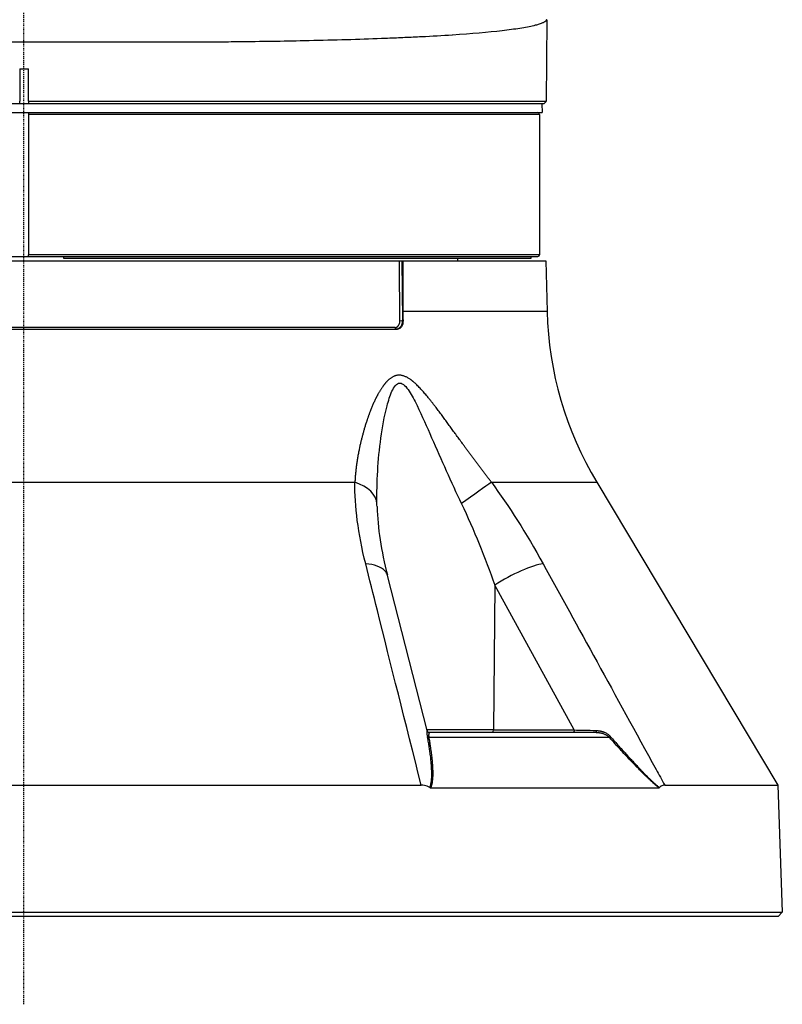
# Model space of a CAD drawing. Header units: millimetres. Extents: x 0 to 4378, y 0 to 2376.
# Tile 38 of 256: x 831 to 918, y 635 to 747. Entities that reach past the tile are written whole.
import ezdxf

# ---------------------------------------------------------------- set-up
doc = ezdxf.new("R2010")
doc.units = ezdxf.units.MM
doc.header["$LTSCALE"] = 0.2
doc.linetypes.add('CENTER2', pattern=[1.125, 0.75, -0.125, 0.125, -0.125])
doc.layers.add('02_Center Line', color=1, linetype='CENTER2')

# ---------------------------------------------------------------- blocks, each defined once
blk = doc.blocks.new('A$C994008f5')
for p, q in [((59.6, 112.3), (59.52, 103)), ((-0.47, 106.7), (-0.47, 103)), ((-0.47, 106.7), (0.53, 106.7)), ((0.53, 103), (0.53, 106.7)), ((59.25, 102.7), (-59.19, 102.7)), ((-0.47, 102.7), (-0.47, 103)), ((0.53, 103), (59.52, 103)), ((0.53, 103), (0.53, 102.7)), ((59.03, 102.7), (59.06, 101.7)), ((59.25, 102.7), (59.52, 102.97)), ((-59, 101.7), (59.06, 101.7)), ((0.53, 101.7), (0.53, 101.5)), ((58.78, 101.5), (0.53, 101.5)), ((0.53, 101.5), (0.53, 85.5)), ((58.78, 101.5), (58.78, 85.5)), ((0.53, 85.3), (0.53, 85.5)), ((58.78, 85.5), (0.53, 85.5)), ((-59.42, 84.8), (59.48, 84.8)), ((-58.52, 85.3), (58.58, 85.3)), ((4.53, 85.3), (4.53, 85.1)), ((4.53, 85.1), (57.83, 85.1)), ((43.09, 84.8), (43.14, 77.97)), ((49.43, 85.1), (49.43, 84.8)), ((57.83, 85.1), (57.83, 85.3)), ((59.48, 84.8), (59.63, 79.01)), ((59.63, 79.01), (43.21, 79.01)), ((43.14, 77.97), (43.22, 77.97)), ((-42.51, 77), (42.57, 77)), ((42.32, 77.19), (-42.26, 77.19)), ((-37.67, 59.54), (37.73, 59.54)), ((53.29, 59.54), (65.29, 59.54)), ((65.29, 59.54), (85.94, 24.99)), ((50.79, 55.12), (50.79, 55.12)), ((45.95, 31.23), (41.44, 48.92)), ((53.68, 47.81), (53.52, 31.29)), ((62.71, 31.29), (53.68, 47.82)), ((64.63, 40.33), (64.64, 40.31)), ((53.52, 31.29), (45.93, 31.29)), ((46.15, 30.46), (66.71, 30.46)), ((65.24, 31), (46.2, 31)), ((46.24, 31), (46.24, 31)), ((53.52, 31.29), (62.72, 31.29)), ((62.6, 31), (62.6, 31)), ((44.35, 28.73), (44.35, 28.73)), ((70.22, 26.7), (70.22, 26.7)), ((70.33, 26.71), (70.33, 26.71)), ((-45.23, 24.99), (45.29, 24.99)), ((72.27, 24.85), (72.27, 24.85)), ((72.27, 24.78), (72.27, 24.78)), ((73.04, 24.99), (85.94, 24.99)), ((85.94, 24.99), (86.44, 10.5)), ((46.37, 24.69), (72.38, 24.69)), ((-86.38, 10.5), (86.44, 10.5)), ((85.96, 10), (86.44, 10.5)), ((85.96, 10), (-85.9, 10))]:
    blk.add_line(p, q)
for centre, radius, start, end in [((58.58, 101.5), 0.2, 0, 90), ((58.58, 85.5), 0.2, 270, 0), ((99.62, 80.06), 40, 181.5, 210.8721), ((46.24, 31.3), 0.3, 267.4817, 268.9722)]:
    blk.add_arc(centre, radius, start, end)
for centre, major_axis, ratio, start_param, end_param in [((72.5, 80.05), (1.54, 40.01), 0.731103, 1.624769, 1.650773), ((43, 77.98), (0.2, 0.001), 0.042957, 3.905558, 5.461596), ((35.25, 56.97), (5, 0.07), 0.585411, 0.019941, 1.043431), ((49.79, 56.97), (-4.05, -2.93), 0.011762, 3.660465, 4.683954), ((47.04, 28.98), (0.98, -2.28), 0.200804, 3.784272, 3.87113), ((46.27, 30.67), (-0.298, -0.058), 0.664884, 0.352927, 0.554408), ((46.27, 30.67), (-0.298, -0.058), 0.664884, 0.554408, 1.031166), ((53.4, 31.3), (0, -0.3), 0.382683, 0, 1.544616), ((66.9, 30.66), (0.224, 0.2), 0.134465, 3.598815, 4.083908), ((66.9, 30.66), (0.224, 0.2), 0.134465, 4.083908, 4.332729), ((46.56, 25.11), (0.284, 0.388), 0.524581, 3.202128, 3.507862), ((67.47, 24.19), (0, 4.97), 0.874749, 4.949491, 4.949922), ((67.47, 24.19), (0, 4.97), 0.874749, 4.929091, 4.92926), ((72.24, 25.11), (-0.17, 0.41), 0.394148, 2.980404, 3.286137)]:
    blk.add_ellipse(centre, major_axis=major_axis, ratio=ratio, start_param=start_param, end_param=end_param)
for points, knots in [([(59.6, 112.3), (59.6, 112.3), (59.59, 112.29), (59.59, 112.29), (59.58, 112.28), (59.57, 112.27), (59.56, 112.25), (59.55, 112.25), (59.54, 112.23), (59.54, 112.23), (59.53, 112.22), (59.52, 112.21), (59.52, 112.2), (59.51, 112.2), (59.51, 112.19), (59.5, 112.19), (59.5, 112.18), (59.5, 112.18), (59.49, 112.17), (59.47, 112.15), (59.46, 112.13), (59.45, 112.12), (59.44, 112.11), (59.44, 112.11), (59.43, 112.1), (59.42, 112.09), (59.4, 112.07), (59.37, 112.05), (59.37, 112.05), (59.36, 112.04), (59.35, 112.04), (59.35, 112.04), (59.34, 112.03), (59.34, 112.03), (59.33, 112.02), (59.31, 112.02), (59.3, 112.01), (59.3, 112.01), (59.3, 112.01), (59.3, 112.01), (59.26, 111.99), (59.23, 111.97), (59.2, 111.96), (59.19, 111.95), (59.17, 111.95), (59.16, 111.94), (59.15, 111.94), (59.14, 111.94), (59.13, 111.93), (59.03, 111.88), (58.9, 111.84), (58.73, 111.78), (58.61, 111.74), (58.46, 111.7), (58.29, 111.66), (58.24, 111.64), (58.17, 111.63), (58.12, 111.61), (57.67, 111.51), (57.14, 111.41), (56.53, 111.31), (56.23, 111.26), (55.91, 111.21), (55.57, 111.17), (55.23, 111.12), (54.89, 111.08), (54.5, 111.04), (52.93, 110.85), (51.04, 110.69), (48.87, 110.55), (48.85, 110.55), (48.83, 110.55), (48.8, 110.54), (47.71, 110.47), (46.54, 110.4), (45.31, 110.34), (44.7, 110.31), (44.07, 110.28), (43.42, 110.25), (42.78, 110.22), (42.15, 110.19), (41.45, 110.17), (41.23, 110.16), (41, 110.15), (40.77, 110.14)], [0.0000007, 0.0000007, 0.0000007, 0.0000007, 0.0019531, 0.0019531, 0.0019531, 0.0058594, 0.0058594, 0.0058594, 0.0078125, 0.0078125, 0.0078125, 0.0097656, 0.0097656, 0.0097656, 0.0107422, 0.0107422, 0.0107422, 0.0117187, 0.0117187, 0.0117187, 0.0136719, 0.0136719, 0.0136719, 0.015625, 0.015625, 0.015625, 0.0202342, 0.0202342, 0.0202342, 0.0211202, 0.0211202, 0.0211202, 0.0219352, 0.0219352, 0.0219352, 0.023395, 0.023395, 0.023395, 0.0234375, 0.0234375, 0.0234375, 0.0273437, 0.0273437, 0.0273437, 0.0292969, 0.0292969, 0.0292969, 0.03125, 0.03125, 0.03125, 0.046875, 0.046875, 0.046875, 0.0585937, 0.0585937, 0.0585937, 0.0625, 0.0625, 0.0625, 0.09375, 0.09375, 0.09375, 0.109375, 0.109375, 0.109375, 0.125, 0.125, 0.125, 0.1868515, 0.1868515, 0.1868515, 0.1875, 0.1875, 0.1875, 0.21875, 0.21875, 0.21875, 0.234375, 0.234375, 0.234375, 0.25, 0.25, 0.25, 0.2550317, 0.2550317, 0.2550317, 0.2550317]), ([(40.77, 110.14), (38.19, 110.04), (35.42, 109.96), (32.51, 109.9), (32.47, 109.9), (32.44, 109.9), (32.41, 109.89), (30, 109.84), (27.51, 109.8), (24.95, 109.77), (24.09, 109.76), (23.18, 109.75), (22.37, 109.75), (22.01, 109.74), (21.64, 109.74), (21.27, 109.74)], [0.2550317, 0.2550317, 0.2550317, 0.2550317, 0.3118417, 0.3118417, 0.3118417, 0.3125, 0.3125, 0.3125, 0.359375, 0.359375, 0.359375, 0.375, 0.375, 0.375, 0.3819258, 0.3819258, 0.3819258, 0.3819258]), ([(21.27, 109.74), (19.97, 109.73), (18.61, 109.72), (17.19, 109.72), (16.27, 109.72), (15.33, 109.72), (14.37, 109.72), (13.89, 109.72), (13.4, 109.72), (12.91, 109.72), (12.66, 109.72), (12.41, 109.72), (12.16, 109.72), (12.04, 109.72), (11.91, 109.72), (11.79, 109.72), (11.72, 109.72), (11.66, 109.72), (11.6, 109.72), (11.53, 109.72), (11.42, 109.72), (11.41, 109.72), (11.15, 109.72), (10.55, 109.72), (9.6, 109.72), (9.13, 109.73), (8.58, 109.73), (7.93, 109.73), (7.61, 109.73), (7.27, 109.73), (6.91, 109.73), (6.72, 109.73), (6.54, 109.73), (6.34, 109.73), (6.25, 109.73), (6.15, 109.74), (6.05, 109.74), (5.95, 109.74), (5.82, 109.74), (5.75, 109.74), (3.44, 109.74), (1.52, 109.75), (0.03, 109.75), (-0.72, 109.75), (-1.57, 109.75), (-2.52, 109.75), (-3.42, 109.74), (-4.4, 109.74), (-5.47, 109.74), (-5.54, 109.74), (-5.58, 109.74), (-5.69, 109.74), (-7.32, 109.73), (-8.6, 109.73), (-9.54, 109.72), (-10.01, 109.72), (-10.4, 109.72), (-10.7, 109.72), (-10.85, 109.72), (-10.98, 109.72), (-11.09, 109.72), (-11.14, 109.72), (-11.19, 109.72), (-11.23, 109.72), (-11.26, 109.72), (-11.28, 109.72), (-11.3, 109.72), (-11.3, 109.72), (-11.3, 109.72), (-11.3, 109.72), (-11.3, 109.72), (-11.3, 109.72), (-11.3, 109.72), (-11.31, 109.72), (-11.31, 109.72), (-11.35, 109.72), (-13.37, 109.71), (-15.3, 109.71), (-17.13, 109.72), (-18.04, 109.72), (-18.93, 109.72), (-19.79, 109.73), (-20.28, 109.73), (-20.74, 109.73), (-21.21, 109.74)], [0.3819258, 0.3819258, 0.3819258, 0.3819258, 0.40625, 0.40625, 0.40625, 0.421875, 0.421875, 0.421875, 0.4296875, 0.4296875, 0.4296875, 0.4335937, 0.4335937, 0.4335937, 0.4355469, 0.4355469, 0.4355469, 0.4365234, 0.4365234, 0.4365234, 0.4375, 0.4375, 0.4375, 0.453125, 0.453125, 0.453125, 0.4609375, 0.4609375, 0.4609375, 0.4648437, 0.4648437, 0.4648437, 0.4667969, 0.4667969, 0.4667969, 0.4677734, 0.4677734, 0.4677734, 0.46875, 0.46875, 0.46875, 0.5, 0.5, 0.5, 0.515625, 0.515625, 0.515625, 0.5302734, 0.5302734, 0.5302734, 0.53125, 0.53125, 0.53125, 0.546875, 0.546875, 0.546875, 0.5546875, 0.5546875, 0.5546875, 0.5585937, 0.5585937, 0.5585937, 0.5605469, 0.5605469, 0.5605469, 0.5615234, 0.5615234, 0.5615234, 0.5617676, 0.5617676, 0.5617676, 0.5619507, 0.5619507, 0.5619507, 0.5625, 0.5625, 0.5625, 0.59375, 0.59375, 0.59375, 0.609375, 0.609375, 0.609375, 0.6182103, 0.6182103, 0.6182103, 0.6182103]), ([(42.86, 77.97), (42.85, 79.92), (42.83, 81.86), (42.82, 83.8), (42.81, 84.13), (42.81, 84.47), (42.81, 84.8)], [0, 0, 0, 0, 0.4297475, 0.4297475, 0.4297475, 0.5036238, 0.5036238, 0.5036238, 0.5036238]), ([(42.32, 77.19), (42.35, 77.19), (42.37, 77.2), (42.4, 77.2), (42.42, 77.21), (42.45, 77.21), (42.47, 77.22), (42.49, 77.23), (42.52, 77.24), (42.54, 77.26), (42.56, 77.27), (42.59, 77.29), (42.61, 77.31), (42.63, 77.33), (42.65, 77.35), (42.67, 77.37), (42.69, 77.4), (42.71, 77.42), (42.72, 77.45), (42.74, 77.48), (42.76, 77.51), (42.77, 77.54), (42.78, 77.57), (42.8, 77.6), (42.81, 77.64), (42.82, 77.67), (42.83, 77.71), (42.84, 77.74), (42.84, 77.78), (42.85, 77.82), (42.85, 77.86), (42.86, 77.87), (42.86, 77.89), (42.86, 77.91), (42.86, 77.93), (42.86, 77.95), (42.86, 77.97)], [0.0000042, 0.0000042, 0.0000042, 0.0000042, 0.0863536, 0.0863536, 0.0863536, 0.1733634, 0.1733634, 0.1733634, 0.2610802, 0.2610802, 0.2610802, 0.3500308, 0.3500308, 0.3500308, 0.4397878, 0.4397878, 0.4397878, 0.5304292, 0.5304292, 0.5304292, 0.6220428, 0.6220428, 0.6220428, 0.7153477, 0.7153477, 0.7153477, 0.8096961, 0.8096961, 0.8096961, 0.9058255, 0.9058255, 0.9058255, 0.9487779, 0.9487779, 0.9487779, 0.9999994, 0.9999994, 0.9999994, 0.9999994]), ([(43.14, 77.97), (43.14, 77.93), (43.14, 77.89), (43.14, 77.85), (43.13, 77.81), (43.13, 77.77), (43.12, 77.73), (43.11, 77.69), (43.1, 77.65), (43.09, 77.61), (43.08, 77.57), (43.07, 77.53), (43.06, 77.5), (43.04, 77.46), (43.03, 77.43), (43.01, 77.4), (43, 77.36), (42.98, 77.33), (42.96, 77.3), (42.94, 77.27), (42.92, 77.24), (42.9, 77.22), (42.87, 77.19), (42.85, 77.17), (42.83, 77.15), (42.81, 77.13), (42.78, 77.11), (42.76, 77.09), (42.73, 77.08), (42.71, 77.06), (42.68, 77.05), (42.65, 77.04), (42.63, 77.03), (42.6, 77.02), (42.58, 77.01), (42.55, 77.01), (42.52, 77), (42.5, 77), (42.48, 77), (42.47, 77)], [0.000001, 0.000001, 0.000001, 0.000001, 0.0704467, 0.0704467, 0.0704467, 0.1420437, 0.1420437, 0.1420437, 0.2148296, 0.2148296, 0.2148296, 0.2888444, 0.2888444, 0.2888444, 0.3641304, 0.3641304, 0.3641304, 0.4436116, 0.4436116, 0.4436116, 0.5223173, 0.5223173, 0.5223173, 0.6023627, 0.6023627, 0.6023627, 0.6837975, 0.6837975, 0.6837975, 0.7675123, 0.7675123, 0.7675123, 0.8525281, 0.8525281, 0.8525281, 0.939713, 0.939713, 0.939713, 0.9999804, 0.9999804, 0.9999804, 0.9999804]), ([(43.22, 77.97), (43.22, 77.85), (43.21, 77.72), (43.18, 77.6), (43.15, 77.48), (43.1, 77.37), (43.04, 77.28), (42.98, 77.2), (42.92, 77.13), (42.84, 77.08), (42.78, 77.04), (42.72, 77.02), (42.65, 77.01), (42.62, 77), (42.6, 77), (42.57, 77)], [0.0396474, 0.0396474, 0.0396474, 0.0396474, 0.078173, 0.078173, 0.078173, 0.1178623, 0.1178623, 0.1178623, 0.153719, 0.153719, 0.153719, 0.1825702, 0.1825702, 0.1825702, 0.1946469, 0.1946469, 0.1946469, 0.1946469]), ([(42.32, 77.19), (42.32, 77.18), (42.33, 77.17), (42.33, 77.15), (42.33, 77.14), (42.33, 77.13), (42.34, 77.12), (42.34, 77.1), (42.35, 77.09), (42.35, 77.08), (42.36, 77.07), (42.36, 77.06), (42.37, 77.05), (42.38, 77.04), (42.39, 77.04), (42.39, 77.03), (42.4, 77.02), (42.41, 77.02), (42.42, 77.01), (42.43, 77.01), (42.44, 77), (42.45, 77), (42.45, 77), (42.45, 77), (42.46, 77)], [0.0000001, 0.0000001, 0.0000001, 0.0000001, 0.1293453, 0.1293453, 0.1293453, 0.2587544, 0.2587544, 0.2587544, 0.3882301, 0.3882301, 0.3882301, 0.517775, 0.517775, 0.517775, 0.6475207, 0.6475207, 0.6475207, 0.7772891, 0.7772891, 0.7772891, 0.9072069, 0.9072069, 0.9072069, 0.9476034, 0.9476034, 0.9476034, 0.9476034]), ([(40.25, 57.1), (40.2, 59.58), (40.36, 62.09), (40.87, 65.83), (41.09, 67.07), (41.55, 68.84), (41.73, 69.42), (42.18, 70.41), (42.48, 70.84), (43.22, 70.86), (43.59, 70.43), (44.23, 69.46), (44.53, 68.89), (45.39, 67.12), (45.93, 65.87), (47.57, 62.12), (48.68, 59.59), (49.87, 57.1)], [0, 0, 0, 0, 0.25, 0.25, 0.375, 0.375, 0.4375, 0.4375, 0.5, 0.5, 0.5625, 0.5625, 0.625, 0.625, 0.75, 0.75, 1, 1, 1, 1]), ([(41.44, 48.92), (41.39, 49.11), (41.3, 49.28), (41.15, 49.44), (40.74, 49.88), (39.95, 50.17), (38.96, 50.25)], [0.3212892, 0.3212892, 0.3212892, 0.3212892, 0.5, 0.5, 0.5, 1, 1, 1, 1]), ([(45.29, 25), (43.49, 32.16), (41.82, 38.81), (40.29, 44.93), (39.83, 46.75), (39.39, 48.52), (38.96, 50.25)], [0.0000926, 0.0000926, 0.0000926, 0.0000926, 0.771408, 0.771408, 0.771408, 1, 1, 1, 1]), ([(59.18, 50.25), (58.58, 50.17), (57.68, 49.88), (55.69, 49), (54.61, 48.41), (53.68, 47.82)], [0, 0, 0, 0, 0.5, 0.5, 0.9993516, 0.9993516, 0.9993516, 0.9993516]), ([(59.18, 50.25), (63.09, 43.14), (67.38, 35.32), (72.06, 26.79), (72.38, 26.2), (72.71, 25.6), (73.04, 25)], [0.000032, 0.000032, 0.000032, 0.000032, 0.93461, 0.93461, 0.93461, 0.999723, 0.999723, 0.999723, 0.999723]), ([(45.95, 31.23), (45.96, 31.21), (45.96, 31.19), (45.97, 31.17), (45.98, 31.16), (45.99, 31.14), (46, 31.13), (46.01, 31.11), (46.02, 31.1), (46.03, 31.09), (46.05, 31.07), (46.06, 31.06), (46.07, 31.05), (46.08, 31.05), (46.08, 31.05), (46.08, 31.05)], [0.0007512, 0.0007512, 0.0007512, 0.0007512, 0.1390374, 0.1390374, 0.1390374, 0.276798, 0.276798, 0.276798, 0.4141882, 0.4141882, 0.4141882, 0.5510899, 0.5510899, 0.5510899, 0.5612972, 0.5612972, 0.5612972, 0.5612972]), ([(45.98, 30.69), (45.97, 30.73), (45.97, 30.76), (45.96, 30.79), (45.96, 30.82), (45.96, 30.85), (45.95, 30.88), (45.95, 30.91), (45.95, 30.94), (45.95, 30.97), (45.95, 30.99), (45.95, 31.02), (45.95, 31.04), (45.95, 31.06), (45.95, 31.08), (45.95, 31.1), (45.95, 31.11), (45.95, 31.13), (45.95, 31.14), (45.95, 31.16), (45.95, 31.17), (45.95, 31.18), (45.95, 31.19), (45.95, 31.2), (45.95, 31.21), (45.95, 31.21), (45.95, 31.22), (45.95, 31.22), (45.95, 31.22), (45.95, 31.22), (45.95, 31.23)], [0.1177052, 0.1177052, 0.1177052, 0.1177052, 0.2082939, 0.2082939, 0.2082939, 0.3072136, 0.3072136, 0.3072136, 0.4048308, 0.4048308, 0.4048308, 0.50155, 0.50155, 0.50155, 0.596468, 0.596468, 0.596468, 0.689144, 0.689144, 0.689144, 0.7775577, 0.7775577, 0.7775577, 0.8629949, 0.8629949, 0.8629949, 0.9431585, 0.9431585, 0.9431585, 0.9892597, 0.9892597, 0.9892597, 0.9892597]), ([(46.29, 24.72), (46.31, 24.78), (46.33, 24.85), (46.35, 24.92), (46.37, 24.99), (46.39, 25.06), (46.4, 25.13), (46.42, 25.2), (46.43, 25.28), (46.44, 25.36), (46.45, 25.43), (46.46, 25.5), (46.47, 25.58), (46.47, 25.64), (46.48, 25.7), (46.48, 25.76), (46.48, 25.8), (46.49, 25.83), (46.49, 25.86), (46.49, 25.9), (46.49, 25.94), (46.49, 25.97), (46.49, 26), (46.49, 26.02), (46.49, 26.05), (46.49, 26.09), (46.5, 26.12), (46.5, 26.16), (46.5, 26.2), (46.5, 26.23), (46.5, 26.27), (46.49, 26.35), (46.49, 26.43), (46.49, 26.52), (46.49, 26.6), (46.49, 26.68), (46.48, 26.77), (46.48, 26.8), (46.48, 26.84), (46.48, 26.87), (46.47, 26.94), (46.47, 27.02), (46.46, 27.09), (46.46, 27.17), (46.45, 27.25), (46.45, 27.33), (46.44, 27.39), (46.44, 27.46), (46.43, 27.53), (46.42, 27.63), (46.41, 27.73), (46.4, 27.84), (46.39, 27.95), (46.38, 28.06), (46.37, 28.18), (46.35, 28.29), (46.34, 28.41), (46.32, 28.53), (46.3, 28.7), (46.28, 28.88), (46.25, 29.06), (46.22, 29.24), (46.2, 29.42), (46.17, 29.6), (46.14, 29.78), (46.11, 29.97), (46.07, 30.15), (46.05, 30.29), (46.02, 30.42), (46, 30.55)], [0.0006843, 0.0006843, 0.0006843, 0.0006843, 0.0530679, 0.0530679, 0.0530679, 0.1070084, 0.1070084, 0.1070084, 0.1604125, 0.1604125, 0.1604125, 0.2107042, 0.2107042, 0.2107042, 0.25, 0.25, 0.25, 0.2730084, 0.2730084, 0.2730084, 0.2992213, 0.2992213, 0.2992213, 0.3187073, 0.3187073, 0.3187073, 0.3470103, 0.3470103, 0.3470103, 0.375, 0.375, 0.375, 0.4289364, 0.4289364, 0.4289364, 0.4796538, 0.4796538, 0.4796538, 0.5, 0.5, 0.5, 0.5394552, 0.5394552, 0.5394552, 0.5784755, 0.5784755, 0.5784755, 0.6091236, 0.6091236, 0.6091236, 0.6549623, 0.6549623, 0.6549623, 0.7024812, 0.7024812, 0.7024812, 0.75, 0.75, 0.75, 0.8196253, 0.8196253, 0.8196253, 0.8876689, 0.8876689, 0.8876689, 0.9535573, 0.9535573, 0.9535573, 1, 1, 1, 1]), ([(46.08, 31.05), (46.08, 31.04), (46.09, 31.04), (46.11, 31.03), (46.12, 31.03), (46.13, 31.02), (46.15, 31.01), (46.17, 31.01), (46.18, 31), (46.2, 31), (46.22, 31), (46.23, 31)], [1.53120509, 1.53120509, 1.53120509, 1.53120509, 1.53759642, 1.53759642, 1.54398775, 1.54398775, 1.55037907, 1.55037907, 1.5567704, 1.5567704, 1.56238485, 1.56238485, 1.56238485, 1.56238485]), ([(46.19, 30.96), (46.19, 30.95), (46.18, 30.93), (46.18, 30.92), (46.17, 30.91), (46.16, 30.89), (46.16, 30.87), (46.16, 30.86), (46.15, 30.84), (46.15, 30.83), (46.15, 30.81), (46.14, 30.8), (46.14, 30.78), (46.14, 30.76), (46.14, 30.74), (46.13, 30.72), (46.13, 30.71), (46.13, 30.7), (46.13, 30.69), (46.13, 30.67), (46.14, 30.65), (46.14, 30.63)], [0.2937989, 0.2937989, 0.2937989, 0.2937989, 0.4007359, 0.4007359, 0.4007359, 0.507673, 0.507673, 0.507673, 0.5840974, 0.5840974, 0.5840974, 0.6616167, 0.6616167, 0.6616167, 0.7404323, 0.7404323, 0.7404323, 0.7767546, 0.7767546, 0.7767546, 0.8452346, 0.8452346, 0.8452346, 0.8452346]), ([(46.14, 30.63), (46.14, 30.6), (46.14, 30.58), (46.14, 30.55), (46.14, 30.53), (46.14, 30.5), (46.14, 30.48), (46.14, 30.47), (46.14, 30.47), (46.15, 30.47)], [0.8452346, 0.8452346, 0.8452346, 0.8452346, 0.9183011, 0.9183011, 0.9183011, 0.9904366, 0.9904366, 0.9904366, 0.9999998, 0.9999998, 0.9999998, 0.9999998]), ([(46.15, 30.47), (46.18, 30.29), (46.21, 30.11), (46.24, 29.95), (46.26, 29.8), (46.28, 29.66), (46.31, 29.52), (46.33, 29.38), (46.35, 29.26), (46.36, 29.13), (46.38, 29.01), (46.4, 28.89), (46.41, 28.77), (46.42, 28.73), (46.42, 28.69), (46.43, 28.65), (46.45, 28.45), (46.48, 28.25), (46.5, 28.06), (46.51, 27.98), (46.51, 27.9), (46.52, 27.83), (46.53, 27.77), (46.53, 27.71), (46.54, 27.66), (46.54, 27.6), (46.55, 27.55), (46.55, 27.49), (46.55, 27.48), (46.55, 27.47), (46.55, 27.46), (46.56, 27.41), (46.56, 27.36), (46.56, 27.3), (46.57, 27.25), (46.57, 27.2), (46.57, 27.15), (46.58, 27.12), (46.58, 27.09), (46.58, 27.06), (46.59, 26.97), (46.59, 26.88), (46.59, 26.79), (46.6, 26.7), (46.6, 26.61), (46.6, 26.53), (46.6, 26.44), (46.6, 26.36), (46.6, 26.28), (46.6, 26.19), (46.6, 26.11), (46.6, 26.04), (46.6, 26.02), (46.6, 26.01), (46.6, 25.99), (46.6, 25.94), (46.59, 25.89), (46.59, 25.84), (46.59, 25.78), (46.58, 25.73), (46.58, 25.68), (46.58, 25.67), (46.58, 25.67), (46.58, 25.66), (46.57, 25.59), (46.56, 25.53), (46.55, 25.47), (46.55, 25.45), (46.55, 25.43), (46.55, 25.4), (46.54, 25.36), (46.53, 25.32), (46.53, 25.29), (46.52, 25.28), (46.52, 25.27), (46.52, 25.26), (46.52, 25.25), (46.52, 25.24), (46.52, 25.23), (46.52, 25.23), (46.51, 25.22), (46.51, 25.21), (46.51, 25.2), (46.51, 25.19), (46.51, 25.18), (46.49, 25.11), (46.48, 25.05), (46.46, 24.99), (46.45, 24.97), (46.45, 24.94), (46.44, 24.91), (46.44, 24.9), (46.43, 24.89), (46.43, 24.88), (46.43, 24.87), (46.42, 24.86), (46.42, 24.85), (46.42, 24.84), (46.41, 24.83), (46.41, 24.82), (46.41, 24.81), (46.4, 24.8), (46.4, 24.79), (46.4, 24.78), (46.39, 24.76), (46.38, 24.75), (46.38, 24.73), (46.37, 24.71), (46.37, 24.69)], [0, 0, 0, 0, 0.0660309, 0.0660309, 0.0660309, 0.1250634, 0.1250634, 0.1250634, 0.1805158, 0.1805158, 0.1805158, 0.2324727, 0.2324727, 0.2324727, 0.25, 0.25, 0.25, 0.3387102, 0.3387102, 0.3387102, 0.375, 0.375, 0.375, 0.4029011, 0.4029011, 0.4029011, 0.4307879, 0.4307879, 0.4307879, 0.4362164, 0.4362164, 0.4362164, 0.4622006, 0.4622006, 0.4622006, 0.4859056, 0.4859056, 0.4859056, 0.5, 0.5, 0.5, 0.5400259, 0.5400259, 0.5400259, 0.5816699, 0.5816699, 0.5816699, 0.6245444, 0.6245444, 0.6245444, 0.6696617, 0.6696617, 0.6696617, 0.6777546, 0.6777546, 0.6777546, 0.7103131, 0.7103131, 0.7103131, 0.7443848, 0.7443848, 0.7443848, 0.75, 0.75, 0.75, 0.7947576, 0.7947576, 0.7947576, 0.8125, 0.8125, 0.8125, 0.84375, 0.84375, 0.84375, 0.8525965, 0.8525965, 0.8525965, 0.8613661, 0.8613661, 0.8613661, 0.8684967, 0.8684967, 0.8684967, 0.875, 0.875, 0.875, 0.90625, 0.90625, 0.90625, 0.921875, 0.921875, 0.921875, 0.9261288, 0.9261288, 0.9261288, 0.930365, 0.930365, 0.930365, 0.9375, 0.9375, 0.9375, 0.9596995, 0.9596995, 0.9596995, 0.9802754, 0.9802754, 0.9802754, 0.9999983, 0.9999983, 0.9999983, 0.9999983]), ([(46.24, 31), (46.24, 31), (46.23, 31), (46.22, 30.99), (46.22, 30.99), (46.21, 30.99), (46.21, 30.98), (46.2, 30.97), (46.2, 30.97), (46.19, 30.96)], [0.0000171, 0.0000171, 0.0000171, 0.0000171, 0.1062183, 0.1062183, 0.1062183, 0.2123308, 0.2123308, 0.2123308, 0.2937989, 0.2937989, 0.2937989, 0.2937989]), ([(46.23, 31), (46.23, 31), (46.23, 31), (46.24, 31), (46.24, 31), (46.24, 31), (46.24, 31), (46.24, 31)], [0, 0, 0, 0, 0.002807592, 0.002807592, 0.00723106, 0.00723106, 0.007825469, 0.007825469, 0.007825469, 0.007825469]), ([(62.72, 31.29), (62.72, 31.27), (62.72, 31.26), (62.71, 31.24), (62.71, 31.22), (62.71, 31.2), (62.71, 31.19), (62.71, 31.17), (62.7, 31.15), (62.7, 31.14), (62.69, 31.12), (62.69, 31.11), (62.69, 31.1), (62.68, 31.08), (62.68, 31.07), (62.67, 31.06), (62.67, 31.05), (62.66, 31.04), (62.65, 31.03), (62.65, 31.02), (62.64, 31.02), (62.63, 31.01), (62.63, 31.01), (62.62, 31), (62.61, 31), (62.61, 31), (62.61, 31), (62.6, 31)], [0.0004113, 0.0004113, 0.0004113, 0.0004113, 0.1168006, 0.1168006, 0.1168006, 0.2332448, 0.2332448, 0.2332448, 0.3496659, 0.3496659, 0.3496659, 0.4660664, 0.4660664, 0.4660664, 0.5824489, 0.5824489, 0.5824489, 0.6988706, 0.6988706, 0.6988706, 0.8152524, 0.8152524, 0.8152524, 0.931648, 0.931648, 0.931648, 0.9998344, 0.9998344, 0.9998344, 0.9998344]), ([(65.24, 31.23), (65.24, 31.21), (65.24, 31.19), (65.24, 31.18), (65.24, 31.16), (65.24, 31.14), (65.24, 31.13), (65.24, 31.11), (65.24, 31.1), (65.24, 31.09), (65.24, 31.07), (65.24, 31.06), (65.24, 31.05), (65.24, 31.05), (65.24, 31.05), (65.24, 31.04)], [0.0026585, 0.0026585, 0.0026585, 0.0026585, 0.1349897, 0.1349897, 0.1349897, 0.2700669, 0.2700669, 0.2700669, 0.405452, 0.405452, 0.405452, 0.5413488, 0.5413488, 0.5413488, 0.5836086, 0.5836086, 0.5836086, 0.5836086]), ([(65.24, 31.23), (65.28, 31.23), (65.32, 31.22), (65.35, 31.22), (65.39, 31.22), (65.43, 31.22), (65.46, 31.21), (65.5, 31.21), (65.53, 31.2), (65.56, 31.2), (65.6, 31.19), (65.63, 31.19), (65.67, 31.18), (65.7, 31.17), (65.74, 31.17), (65.77, 31.16), (65.81, 31.15), (65.84, 31.14), (65.87, 31.13), (65.91, 31.12), (65.94, 31.11), (65.98, 31.1), (66.01, 31.09), (66.05, 31.08), (66.08, 31.06), (66.09, 31.06), (66.1, 31.06), (66.1, 31.05), (66.16, 31.03), (66.21, 31.01), (66.25, 30.99), (66.3, 30.97), (66.35, 30.94), (66.4, 30.91), (66.43, 30.89), (66.47, 30.87), (66.5, 30.85)], [0.0005385, 0.0005385, 0.0005385, 0.0005385, 0.0628377, 0.0628377, 0.0628377, 0.1245688, 0.1245688, 0.1245688, 0.1867893, 0.1867893, 0.1867893, 0.248978, 0.248978, 0.248978, 0.3117335, 0.3117335, 0.3117335, 0.3717904, 0.3717904, 0.3717904, 0.4306513, 0.4306513, 0.4306513, 0.4876268, 0.4876268, 0.4876268, 0.5, 0.5, 0.5, 0.5823093, 0.5823093, 0.5823093, 0.6683526, 0.6683526, 0.6683526, 0.7360964, 0.7360964, 0.7360964, 0.7360964]), ([(65.24, 31.04), (65.24, 31.03), (65.24, 31.02), (65.24, 31.02), (65.24, 31.01), (65.24, 31.01), (65.24, 31), (65.24, 31), (65.24, 31), (65.24, 31)], [0.5836086, 0.5836086, 0.5836086, 0.5836086, 0.7201897, 0.7201897, 0.7201897, 0.8597793, 0.8597793, 0.8597793, 0.8800682, 0.8800682, 0.8800682, 0.8800682]), ([(65.24, 31), (65.27, 31), (65.3, 31), (65.33, 31), (65.35, 31), (65.38, 31), (65.41, 30.99), (65.44, 30.99), (65.48, 30.99), (65.51, 30.99), (65.54, 30.99), (65.58, 30.98), (65.61, 30.98), (65.65, 30.97), (65.68, 30.97), (65.72, 30.96), (65.75, 30.95), (65.79, 30.95), (65.83, 30.94), (65.87, 30.93), (65.9, 30.92), (65.94, 30.91), (65.97, 30.9), (66, 30.89), (66.03, 30.88)], [0, 0, 0, 0, 0.0738279, 0.0738279, 0.0738279, 0.1446829, 0.1446829, 0.1446829, 0.2128537, 0.2128537, 0.2128537, 0.2785752, 0.2785752, 0.2785752, 0.3409742, 0.3409742, 0.3409742, 0.4016269, 0.4016269, 0.4016269, 0.4597316, 0.4597316, 0.4597316, 0.5, 0.5, 0.5, 0.5]), ([(66.03, 30.88), (66.08, 30.86), (66.12, 30.84), (66.17, 30.82), (66.21, 30.8), (66.26, 30.78), (66.3, 30.76), (66.34, 30.74), (66.38, 30.72), (66.41, 30.7), (66.45, 30.68), (66.49, 30.65), (66.52, 30.63), (66.55, 30.61), (66.58, 30.59), (66.61, 30.56), (66.64, 30.54), (66.66, 30.52), (66.69, 30.5), (66.7, 30.49), (66.71, 30.48), (66.72, 30.47)], [0.5, 0.5, 0.5, 0.5, 0.5708884, 0.5708884, 0.5708884, 0.6431854, 0.6431854, 0.6431854, 0.7172684, 0.7172684, 0.7172684, 0.7951103, 0.7951103, 0.7951103, 0.8754416, 0.8754416, 0.8754416, 0.9592702, 0.9592702, 0.9592702, 1, 1, 1, 1]), ([(66.5, 30.85), (66.55, 30.82), (66.59, 30.79), (66.63, 30.76), (66.67, 30.73), (66.7, 30.7), (66.74, 30.67), (66.77, 30.64), (66.8, 30.61), (66.83, 30.58), (66.83, 30.57), (66.84, 30.56), (66.84, 30.55)], [0.7360964, 0.7360964, 0.7360964, 0.7360964, 0.823104, 0.823104, 0.823104, 0.9064369, 0.9064369, 0.9064369, 0.9830181, 0.9830181, 0.9830181, 0.9999975, 0.9999975, 0.9999975, 0.9999975]), ([(72.38, 24.69), (72.3, 24.76), (72.22, 24.83), (72.14, 24.9), (72.05, 24.97), (71.97, 25.04), (71.88, 25.12), (71.83, 25.16), (71.79, 25.2), (71.74, 25.24), (71.65, 25.32), (71.56, 25.4), (71.47, 25.48), (71.45, 25.51), (71.42, 25.53), (71.4, 25.55), (71.38, 25.57), (71.35, 25.6), (71.32, 25.62), (71.29, 25.65), (71.26, 25.68), (71.23, 25.7), (71.2, 25.73), (71.17, 25.76), (71.14, 25.79), (71.11, 25.82), (71.08, 25.85), (71.06, 25.87), (71.02, 25.91), (70.97, 25.95), (70.93, 25.99), (70.86, 26.06), (70.79, 26.13), (70.71, 26.21), (70.64, 26.28), (70.57, 26.35), (70.49, 26.43), (70.48, 26.44), (70.48, 26.44), (70.47, 26.45), (70.42, 26.5), (70.38, 26.54), (70.32, 26.6), (70.27, 26.65), (70.22, 26.7), (70.17, 26.75), (70.12, 26.81), (70.06, 26.87), (70.01, 26.92), (69.95, 26.98), (69.89, 27.04), (69.83, 27.1), (69.81, 27.13), (69.78, 27.15), (69.76, 27.18), (69.67, 27.27), (69.58, 27.36), (69.49, 27.46), (69.27, 27.68), (69.05, 27.91), (68.83, 28.15), (68.64, 28.36), (68.44, 28.57), (68.24, 28.78), (68.05, 28.99), (67.86, 29.2), (67.66, 29.41), (67.48, 29.62), (67.29, 29.83), (67.09, 30.04), (66.97, 30.18), (66.84, 30.32), (66.72, 30.47)], [0.0000012, 0.0000012, 0.0000012, 0.0000012, 0.0477775, 0.0477775, 0.0477775, 0.0975007, 0.0975007, 0.0975007, 0.125, 0.125, 0.125, 0.1748358, 0.1748358, 0.1748358, 0.1875, 0.1875, 0.1875, 0.2014991, 0.2014991, 0.2014991, 0.2162377, 0.2162377, 0.2162377, 0.23229, 0.23229, 0.23229, 0.25, 0.25, 0.25, 0.2795127, 0.2795127, 0.2795127, 0.3272563, 0.3272563, 0.3272563, 0.3710734, 0.3710734, 0.3710734, 0.375, 0.375, 0.375, 0.4019318, 0.4019318, 0.4019318, 0.429062, 0.429062, 0.429062, 0.4568363, 0.4568363, 0.4568363, 0.4865747, 0.4865747, 0.4865747, 0.5, 0.5, 0.5, 0.5477601, 0.5477601, 0.5477601, 0.6608201, 0.6608201, 0.6608201, 0.7583114, 0.7583114, 0.7583114, 0.8520267, 0.8520267, 0.8520267, 0.9414425, 0.9414425, 0.9414425, 1, 1, 1, 1]), ([(66.84, 30.55), (67.01, 30.36), (67.18, 30.18), (67.34, 29.99), (67.5, 29.8), (67.67, 29.62), (67.82, 29.44), (67.99, 29.26), (68.15, 29.07), (68.31, 28.9), (68.45, 28.74), (68.59, 28.59), (68.73, 28.44), (68.89, 28.26), (69.05, 28.08), (69.21, 27.91), (69.33, 27.78), (69.45, 27.65), (69.57, 27.53), (69.64, 27.45), (69.7, 27.38), (69.77, 27.32), (69.82, 27.25), (69.88, 27.19), (69.93, 27.14), (69.99, 27.08), (70.04, 27.03), (70.09, 26.97), (70.13, 26.92), (70.18, 26.87), (70.23, 26.83), (70.31, 26.74), (70.39, 26.66), (70.46, 26.58), (70.54, 26.5), (70.62, 26.42), (70.69, 26.34), (70.7, 26.33), (70.72, 26.31), (70.74, 26.29), (70.81, 26.22), (70.88, 26.15), (70.95, 26.08), (70.96, 26.07), (70.97, 26.06), (70.98, 26.05), (71.01, 26.02), (71.04, 25.99), (71.07, 25.96), (71.1, 25.93), (71.13, 25.9), (71.16, 25.87), (71.18, 25.85), (71.21, 25.82), (71.24, 25.79), (71.32, 25.72), (71.39, 25.64), (71.47, 25.57), (71.55, 25.5), (71.62, 25.43), (71.7, 25.36), (71.78, 25.28), (71.86, 25.21), (71.94, 25.14), (72.02, 25.07), (72.1, 25), (72.17, 24.94), (72.26, 24.87), (72.33, 24.8), (72.41, 24.73), (72.42, 24.73), (72.42, 24.72), (72.43, 24.72)], [0, 0, 0, 0, 0.0625, 0.0625, 0.0625, 0.1260324, 0.1260324, 0.1260324, 0.1920399, 0.1920399, 0.1920399, 0.25, 0.25, 0.25, 0.3208552, 0.3208552, 0.3208552, 0.3742296, 0.3742296, 0.3742296, 0.4067354, 0.4067354, 0.4067354, 0.4382551, 0.4382551, 0.4382551, 0.4693133, 0.4693133, 0.4693133, 0.5, 0.5, 0.5, 0.5535383, 0.5535383, 0.5535383, 0.6118156, 0.6118156, 0.6118156, 0.625, 0.625, 0.625, 0.6875, 0.6875, 0.6875, 0.6968322, 0.6968322, 0.6968322, 0.7172166, 0.7172166, 0.7172166, 0.7336083, 0.7336083, 0.7336083, 0.7490228, 0.7490228, 0.7490228, 0.7948956, 0.7948956, 0.7948956, 0.8415443, 0.8415443, 0.8415443, 0.8910576, 0.8910576, 0.8910576, 0.9422501, 0.9422501, 0.9422501, 0.9952644, 0.9952644, 0.9952644, 0.9993154, 0.9993154, 0.9993154, 0.9993154]), ([(46.29, 24.72), (46.24, 24.75), (46.18, 24.78), (45.94, 24.9), (45.71, 24.97), (45.42, 25), (45.36, 25), (45.29, 25)], [-1.3987793, -1.3987793, -1.3987793, -1.3987793, -1.3788479, -1.3788479, -1.3043164, -1.3043164, -1.2831727, -1.2831727, -1.2831727, -1.2831727]), ([(73.04, 25), (73, 25), (72.96, 25), (72.78, 24.97), (72.65, 24.9), (72.49, 24.78), (72.46, 24.75), (72.43, 24.72)], [-1.0420811, -1.0420811, -1.0420811, -1.0420811, -1.0209377, -1.0209377, -0.9464063, -0.9464063, -0.9264749, -0.9264749, -0.9264749, -0.9264749])]:
    blk.add_open_spline(points, degree=3, knots=knots)
for points, weights in [([(59.52, 102.97), (59.52, 102.97), (59.52, 103)], [1.07984376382, 1.07984368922, 1.07953334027]), ([(43.2, 84.8), (43.2, 81.91), (43.21, 79.01)], [1.00006166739, 1.00006166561, 1.00006166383])]:
    blk.add_rational_spline(points, weights, degree=2)
for points in [[(-0.47, 85.3), (-0.3, 85.3), (-0.13, 85.3), (0.03, 85.3)], [(0.03, 85.3), (0.19, 85.3), (0.36, 85.3), (0.53, 85.3)], [(38.96, 50.25), (38.08, 53.74), (37.71, 56.83), (37.73, 59.54)], [(53.29, 59.54), (55.3, 56.81), (57.25, 53.75), (59.18, 50.25)], [(40.26, 56.77), (40.25, 56.88), (40.25, 56.99), (40.25, 57.1)], [(40.26, 56.76), (40.26, 56.76), (40.26, 56.77), (40.26, 56.77)], [(40.26, 56.76), (40.32, 54.33), (40.75, 51.66), (41.43, 48.98)], [(49.87, 57.1), (51.31, 54.1), (52.55, 50.98), (53.68, 47.81)], [(62.72, 31.29), (63.41, 31.27), (64.26, 31.26), (65.24, 31.23)]]:
    blk.add_open_spline(points, degree=3)
blk.add_rational_spline([(53.29, 59.54), (51.59, 61.75), (49.97, 64), (47.54, 67.33), (46.73, 68.44), (45.41, 70.01), (44.96, 70.52), (43.95, 71.39), (43.36, 71.76), (42.17, 71.75), (41.67, 71.37), (40.89, 70.49), (40.57, 69.97), (39.73, 68.4), (39.32, 67.29), (38.27, 63.97), (37.85, 61.74), (37.73, 59.54)], [0.999999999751, 0.999999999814, 0.999999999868, 0.999999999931, 0.999999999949, 0.999999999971, 0.999999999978, 0.999999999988, 0.999999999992, 0.999999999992, 0.999999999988, 0.999999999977, 0.999999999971, 0.999999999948, 0.99999999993, 0.999999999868, 0.999999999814, 0.999999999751], degree=3, knots=[0, 0, 0, 0, 0.25, 0.25, 0.375, 0.375, 0.4375, 0.4375, 0.5, 0.5, 0.5625, 0.5625, 0.625, 0.625, 0.75, 0.75, 1, 1, 1, 1])
at = {"layer": '02_Center Line'}
blk.add_line((0, 0), (0, 1154.52), dxfattribs=at)

msp = doc.modelspace()

# ---------------------------------------------------------------- block references
msp.add_blockref('A$C994008f5', (831.381, 635.188))

doc.saveas('drawing.dxf')
